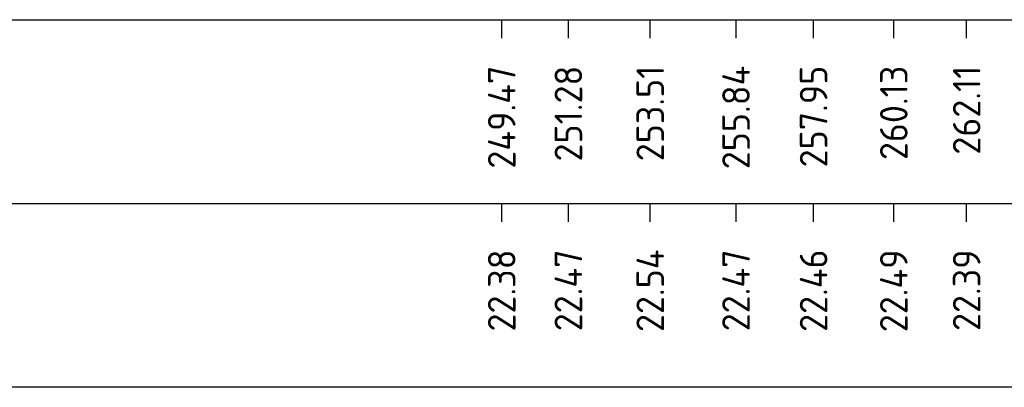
# Model space of a CAD drawing. Header units: metres. Extents: x 184432 to 189351, y 346610 to 348484.
# Tile 41 of 63: x 189116 to 189143, y 348457 to 348467. Entities that reach past the tile are written whole.
import ezdxf
from ezdxf.enums import TextEntityAlignment as Align

# ---------------------------------------------------------------- set-up
doc = ezdxf.new("R2010")
doc.units = ezdxf.units.M
doc.layers.add('X-ME-AL-PROFIELRASTER-S', color=7, linetype='Continuous')
doc.styles.add('NLCS-ISO-ANNOTATIVE-T18', font='NLCS-ISO.ttf', dxfattribs={"height": 1.8})

# ---------------------------------------------------------------- blocks, each defined once
blk = doc.blocks.new('SAL-PROFIELRASTER_BALK_EIND1-D')
at = {"color": 0, "linetype": 'ByBlock', "lineweight": -2, "flags": 128}
for points in [[(0, -2.5), (1, -2.5)], [(0, -12.5), (1, -12.5)]]:
    blk.add_lwpolyline(points, dxfattribs=at)
blk = doc.blocks.new('SAL-PROFIELRASTER_BALK_EIND2-D')
at = {"color": 0, "linetype": 'ByBlock', "lineweight": -2}
blk.add_line((1, -12.5), (0, -12.5), dxfattribs=at)
blk = doc.blocks.new('SAL-PROFIELRASTER_BALK_DATA-D')
at = {"color": 0, "linetype": 'ByBlock', "lineweight": -2}
blk.add_lwpolyline([(0, -3.5), (0, -2.5)], dxfattribs=at)
at = {"color": 0, "linetype": 'ByBlock', "lineweight": -2, "style": 'NLCS-ISO-ANNOTATIVE-T18'}
blk.add_attdef('GETAL', text='', height=1.5, rotation=90, dxfattribs=at).set_placement((0.75, -5), align=Align.RIGHT)

msp = doc.modelspace()

# ---------------------------------------------------------------- block references
at = {"layer": 'X-ME-AL-PROFIELRASTER-S', "xscale": 344.4832157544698, "yscale": 0.5, "zscale": 344.4832157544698}
for name, p in [('SAL-PROFIELRASTER_BALK_EIND1-D', (188879.757, 348467.973)), ('SAL-PROFIELRASTER_BALK_EIND2-D', (188879.757, 348462.973))]:
    msp.add_blockref(name, p, dxfattribs=at)
at = {"layer": 'X-ME-AL-PROFIELRASTER-S', "xscale": 0.5, "yscale": 0.5, "zscale": 0.5}
for p, values in [((189129.23, 348467.973), {'GETAL': '249.47'}), ((189131.042, 348467.973), {'GETAL': '251.28'}), ((189133.268, 348467.973), {'GETAL': '253.51'}), ((189135.6, 348467.973), {'GETAL': '255.84'}), ((189137.709, 348467.973), {'GETAL': '257.95'}), ((189139.889, 348467.973), {'GETAL': '260.13'}), ((189141.87, 348467.973), {'GETAL': '262.11'}), ((189129.23, 348462.973), {'GETAL': '22.38'}), ((189131.042, 348462.973), {'GETAL': '22.47'}), ((189133.268, 348462.973), {'GETAL': '22.54'}), ((189135.6, 348462.973), {'GETAL': '22.47'}), ((189137.709, 348462.973), {'GETAL': '22.46'}), ((189139.889, 348462.973), {'GETAL': '22.49'}), ((189141.87, 348462.973), {'GETAL': '22.39'})]:
    msp.add_blockref('SAL-PROFIELRASTER_BALK_DATA-D', p, dxfattribs=at).add_auto_attribs(values)

doc.saveas('drawing.dxf')
